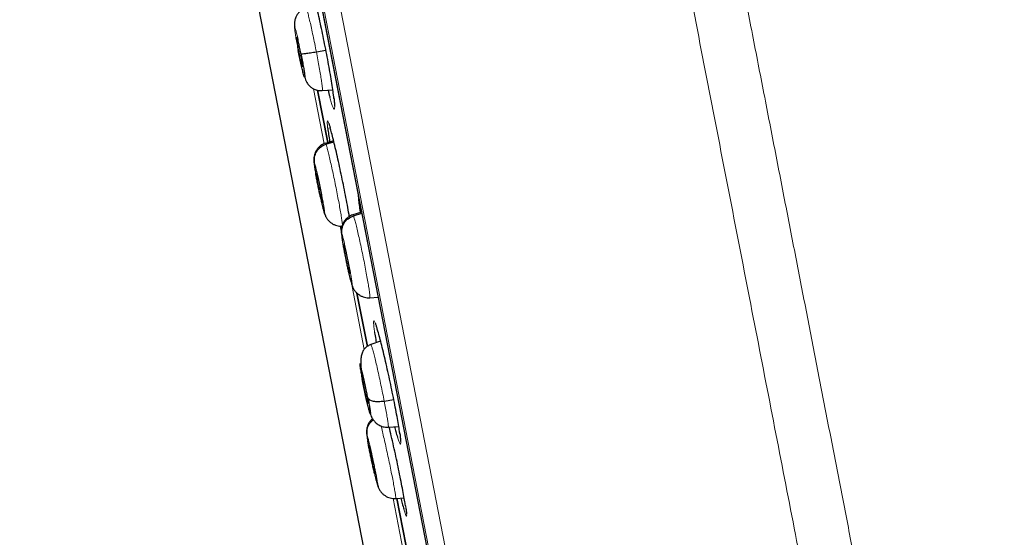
# Model space of a CAD drawing. Header units: millimetres. Extents: x 8 to 2427, y 12 to 2587.
# Tile 84 of 154: x 468 to 497, y 1826 to 1842. Entities that reach past the tile are written whole.
import ezdxf

# ---------------------------------------------------------------- set-up
doc = ezdxf.new("R2010")
doc.units = ezdxf.units.MM

msp = doc.modelspace()

# ---------------------------------------------------------------- linework, layer by layer
at = {"color": 252, "linetype": 'Continuous', "lineweight": 0}
for p, q in [((467.925, 1889.59), (485.857, 1797.336)), ((485.288, 1797.698), (467.532, 1889.041)), ((467.622, 1888.303), (485.095, 1798.415)), ((476.372, 1839.567), (476.693, 1837.915)), ((476.991, 1839.237), (476.985, 1839.279)), ((477.175, 1835.438), (477.205, 1835.28)), ((477.282, 1834.884), (477.287, 1834.859)), ((477.528, 1833.619), (477.896, 1831.728)), ((478.972, 1829.159), (478.969, 1829.181)), ((478.767, 1827.244), (479.347, 1824.259))]:
    msp.add_line(p, q, dxfattribs=at)
at = {"color": 7, "linetype": 'Continuous', "lineweight": 30}
for p, q in [((467.628, 1888.268), (485.087, 1798.45)), ((469.928, 1866.641), (479.194, 1818.974)), ((475.928, 1840.7), (475.964, 1840.708)), ((476.455, 1840.68), (476.742, 1840.733)), ((476.798, 1837.947), (476.491, 1839.524)), ((476.491, 1839.523), (476.798, 1837.948)), ((476.634, 1839.512), (476.951, 1839.534)), ((476.975, 1838.006), (476.726, 1837.925)), ((476.745, 1837.899), (476.982, 1837.975)), ((476.727, 1837.919), (476.729, 1837.926)), ((476.636, 1836.151), (476.63, 1836.161)), ((476.69, 1835.858), (476.712, 1835.783)), ((477.815, 1835.857), (477.551, 1835.771)), ((477.552, 1835.765), (477.554, 1835.772)), ((477.571, 1835.745), (477.822, 1835.825)), ((477.462, 1833.997), (477.456, 1834.007)), ((477.515, 1833.704), (477.541, 1833.619)), ((477.989, 1831.817), (477.678, 1833.419)), ((477.678, 1833.417), (477.989, 1831.819)), ((478.064, 1833.289), (478.061, 1833.281)), ((478.065, 1833.283), (478.312, 1833.3)), ((478.311, 1833.3), (478.315, 1833.285)), ((478.388, 1831.973), (478.094, 1831.878)), ((477.87, 1830.711), (477.9, 1830.719)), ((478.496, 1830.174), (478.785, 1830.216)), ((478.617, 1829.387), (478.934, 1829.409)), ((478.234, 1827.955), (478.229, 1827.966)), ((478.291, 1827.663), (478.312, 1827.598)), ((478.843, 1827.248), (478.841, 1827.241)), ((478.844, 1827.242), (479.098, 1827.26)), ((478.879, 1827.242), (479.416, 1824.478)), ((479.417, 1824.474), (478.879, 1827.239)), ((479.148, 1826.96), (479.15, 1826.943))]:
    msp.add_line(p, q, dxfattribs=at)
at = {"color": 252, "linetype": 'Continuous', "lineweight": 0}
for points, knots in [([(478.116, 1891.756), (478.12, 1891.734), (478.129, 1891.689), (478.199, 1891.328), (478.311, 1890.754), (478.467, 1889.948), (478.667, 1888.92), (478.909, 1887.674), (479.193, 1886.217), (479.516, 1884.555), (479.877, 1882.698), (480.274, 1880.653), (480.706, 1878.432), (481.17, 1876.046), (481.663, 1873.506), (482.184, 1870.826), (482.73, 1868.019), (483.298, 1865.098), (483.885, 1862.079), (484.488, 1858.977), (485.104, 1855.807), (485.73, 1852.585), (486.363, 1849.327), (487, 1846.05), (487.638, 1842.77), (488.273, 1839.503), (488.902, 1836.266), (489.522, 1833.075), (490.131, 1829.946), (490.724, 1826.895), (491.299, 1823.937), (491.853, 1821.087), (492.383, 1818.358), (492.887, 1815.766), (493.362, 1813.322), (493.806, 1811.04), (494.216, 1808.929), (494.59, 1807.002), (494.928, 1805.267), (495.225, 1803.738), (495.485, 1802.401), (495.622, 1801.694), (495.691, 1801.34)], [0, 0, 0, 0, 0.025, 0.05, 0.075, 0.1, 0.125, 0.15, 0.175, 0.2, 0.225, 0.25, 0.275, 0.3, 0.325, 0.35, 0.375, 0.4, 0.425, 0.45, 0.475, 0.5, 0.525, 0.55, 0.575, 0.6, 0.625, 0.65, 0.675, 0.7, 0.725, 0.75, 0.775, 0.8, 0.825, 0.85, 0.875, 0.9, 0.925, 0.95, 0.975, 1, 1, 1, 1]), ([(497.148, 1802.229), (497.11, 1802.426), (497.033, 1802.819), (496.902, 1803.493), (496.76, 1804.224), (496.605, 1805.02), (496.44, 1805.872), (496.264, 1806.778), (496.078, 1807.735), (495.881, 1808.748), (495.672, 1809.822), (495.452, 1810.956), (495.22, 1812.151), (494.978, 1813.397), (494.726, 1814.692), (494.466, 1816.027), (494.2, 1817.399), (493.927, 1818.803), (493.646, 1820.247), (493.356, 1821.738), (493.058, 1823.273), (492.751, 1824.852), (492.438, 1826.463), (492.119, 1828.103), (491.796, 1829.762), (491.471, 1831.435), (491.144, 1833.12), (490.813, 1834.824), (490.476, 1836.555), (490.135, 1838.311), (489.789, 1840.088), (489.442, 1841.875), (489.094, 1843.667), (488.747, 1845.45), (488.403, 1847.221), (488.061, 1848.978), (487.721, 1850.728), (487.381, 1852.479), (487.041, 1854.228), (486.702, 1855.971), (486.366, 1857.696), (486.035, 1859.402), (485.71, 1861.074), (485.391, 1862.712), (485.08, 1864.315), (484.774, 1865.889), (484.472, 1867.442), (484.175, 1868.971), (483.883, 1870.472), (483.599, 1871.935), (483.323, 1873.356), (483.056, 1874.725), (482.801, 1876.04), (482.556, 1877.301), (482.32, 1878.514), (482.093, 1879.684), (481.874, 1880.808), (481.665, 1881.885), (481.467, 1882.904), (481.28, 1883.865), (481.106, 1884.76), (480.945, 1885.589), (480.796, 1886.352), (480.66, 1887.052), (480.536, 1887.693), (480.423, 1888.271), (480.323, 1888.785), (480.237, 1889.231), (480.163, 1889.609), (480.103, 1889.917), (480.057, 1890.156), (480.024, 1890.325), (480.004, 1890.431), (480.001, 1890.444), (480, 1890.451)], [0, 0, 0, 0, 0.013945, 0.02789, 0.041835, 0.055781, 0.069728, 0.083426, 0.097126, 0.110826, 0.124528, 0.138481, 0.152437, 0.166395, 0.180356, 0.194319, 0.208035, 0.221754, 0.235476, 0.249202, 0.263181, 0.277165, 0.291153, 0.305146, 0.319147, 0.332905, 0.346672, 0.360448, 0.374234, 0.388281, 0.402337, 0.416398, 0.430461, 0.444524, 0.458331, 0.472132, 0.485923, 0.499702, 0.513718, 0.527724, 0.541722, 0.555714, 0.569704, 0.583443, 0.597184, 0.610928, 0.624677, 0.638684, 0.652696, 0.666713, 0.680732, 0.694752, 0.708523, 0.722296, 0.73607, 0.749845, 0.763872, 0.777899, 0.791927, 0.805955, 0.819984, 0.833763, 0.847543, 0.861323, 0.875104, 0.88909, 0.903078, 0.917066, 0.931055, 0.945045, 0.958784, 0.972523, 0.986262, 1, 1, 1, 1]), ([(476.143, 1841.998), (476.144, 1842), (476.148, 1842.006), (476.163, 1841.969), (476.188, 1841.887), (476.223, 1841.757), (476.263, 1841.59), (476.308, 1841.39), (476.356, 1841.166), (476.406, 1840.926), (476.438, 1840.762), (476.455, 1840.68)], [0, 0, 0, 0, 0.045995, 0.165241, 0.284331, 0.403484, 0.522738, 0.642007, 0.761318, 0.880577, 1, 1, 1, 1]), ([(475.912, 1840.72), (475.899, 1840.785), (475.874, 1840.917), (475.842, 1841.096), (475.818, 1841.247), (475.803, 1841.359), (475.798, 1841.424), (475.804, 1841.437), (475.819, 1841.399), (475.844, 1841.311), (475.876, 1841.18), (475.913, 1841.014), (475.953, 1840.825), (475.98, 1840.692), (475.993, 1840.626)], [0, 0, 0, 0, 0.0833363, 0.1666704, 0.2500048, 0.3333392, 0.4166734, 0.5000029, 0.5833358, 0.6666684, 0.7500026, 0.8333373, 0.9166672, 1, 1, 1, 1]), ([(476.455, 1840.68), (476.47, 1840.598), (476.502, 1840.436), (476.543, 1840.205), (476.579, 1839.996), (476.608, 1839.815), (476.628, 1839.671), (476.639, 1839.57), (476.641, 1839.517), (476.635, 1839.517), (476.633, 1839.517)], [0, 0, 0, 0, 0.13071, 0.261241, 0.391828, 0.522369, 0.652893, 0.783308, 0.913653, 1, 1, 1, 1]), ([(476.865, 1839.305), (476.879, 1839.256), (476.909, 1839.147), (476.946, 1839.034), (476.977, 1838.961), (476.998, 1838.941), (477.008, 1838.975), (477.007, 1839.05), (477.001, 1839.141), (476.994, 1839.205), (476.991, 1839.237)], [0, 0, 0, 0, 0.117774, 0.259824, 0.402048, 0.544273, 0.686594, 0.828914, 0.914457, 1, 1, 1, 1]), ([(476.867, 1838.412), (476.865, 1838.421), (476.847, 1838.482), (476.824, 1838.548), (476.799, 1838.604), (476.785, 1838.603), (476.782, 1838.556), (476.786, 1838.486), (476.792, 1838.432), (476.795, 1838.404)], [0, 0, 0, 0, 0.0323678, 0.2169626, 0.4015575, 0.586226, 0.7708939, 0.8864825, 1, 1, 1, 1]), ([(476.729, 1837.926), (476.729, 1837.927), (476.731, 1837.936), (476.739, 1837.916), (476.745, 1837.899)], [0, 0, 0, 0, 0.140876, 1, 1, 1, 1]), ([(476.745, 1837.899), (476.753, 1837.877), (476.767, 1837.833), (476.801, 1837.708), (476.84, 1837.548), (476.885, 1837.354), (476.934, 1837.134), (476.984, 1836.897), (477.035, 1836.652), (477.083, 1836.408), (477.128, 1836.174), (477.167, 1835.959), (477.199, 1835.772), (477.222, 1835.621), (477.236, 1835.516), (477.238, 1835.483), (477.238, 1835.469)], [0, 0, 0, 0, 0.0728762, 0.1456576, 0.2184693, 0.2912541, 0.3640303, 0.4367438, 0.509419, 0.5821913, 0.6549635, 0.7276387, 0.8003522, 0.8731284, 0.9459132, 1, 1, 1, 1]), ([(476.434, 1837.031), (476.434, 1837.032), (476.433, 1837.035), (476.432, 1837.046), (476.426, 1837.076), (476.418, 1837.123), (476.41, 1837.172), (476.405, 1837.209), (476.398, 1837.255), (476.391, 1837.306), (476.389, 1837.346), (476.392, 1837.36), (476.399, 1837.343), (476.402, 1837.334)], [0, 0, 0, 0, 0.001694, 0.013756, 0.04613, 0.129601, 0.221592, 0.287412, 0.333478, 0.500026, 0.666625, 0.833109, 1, 1, 1, 1]), ([(476.402, 1837.334), (476.409, 1837.315), (476.421, 1837.276), (476.451, 1837.159), (476.487, 1837.006), (476.527, 1836.825), (476.568, 1836.628), (476.608, 1836.429), (476.643, 1836.242), (476.672, 1836.078), (476.693, 1835.95), (476.703, 1835.867), (476.703, 1835.83), (476.694, 1835.848), (476.69, 1835.858)], [0, 0, 0, 0, 0.083335, 0.166666, 0.249998, 0.333328, 0.416663, 0.5, 0.583334, 0.666672, 0.750002, 0.833334, 0.916665, 1, 1, 1, 1]), ([(476.69, 1835.858), (476.685, 1835.871), (476.676, 1835.897), (476.656, 1835.973), (476.632, 1836.07), (476.606, 1836.183), (476.587, 1836.269), (476.578, 1836.309)], [0, 0, 0, 0, 0.204678, 0.408669, 0.612584, 0.816279, 1, 1, 1, 1]), ([(477.714, 1836.377), (477.714, 1836.373), (477.715, 1836.35), (477.72, 1836.275), (477.731, 1836.183), (477.737, 1836.127)], [0, 0, 0, 0, 0.073604, 0.435443, 1, 1, 1, 1]), ([(477.554, 1835.772), (477.554, 1835.773), (477.557, 1835.782), (477.565, 1835.762), (477.571, 1835.745)], [0, 0, 0, 0, 0.141629, 1, 1, 1, 1]), ([(477.571, 1835.745), (477.579, 1835.723), (477.595, 1835.679), (477.629, 1835.554), (477.669, 1835.394), (477.714, 1835.201), (477.764, 1834.981), (477.814, 1834.744), (477.865, 1834.499), (477.913, 1834.255), (477.958, 1834.021), (477.997, 1833.805), (478.028, 1833.619), (478.051, 1833.466), (478.064, 1833.358), (478.069, 1833.297), (478.065, 1833.291), (478.064, 1833.289)], [0, 0, 0, 0, 0.069098, 0.138106, 0.207143, 0.276154, 0.345157, 0.4141, 0.483008, 0.552007, 0.621006, 0.689914, 0.758857, 0.82786, 0.896871, 0.965908, 1, 1, 1, 1]), ([(477.515, 1833.704), (477.512, 1833.713), (477.505, 1833.732), (477.487, 1833.795), (477.461, 1833.895), (477.428, 1834.037), (477.395, 1834.181), (477.367, 1834.315), (477.345, 1834.417), (477.331, 1834.487), (477.322, 1834.532), (477.315, 1834.571), (477.309, 1834.602), (477.302, 1834.637), (477.291, 1834.692), (477.278, 1834.764), (477.263, 1834.844), (477.253, 1834.905), (477.245, 1834.953), (477.239, 1834.986), (477.234, 1835.019), (477.229, 1835.051), (477.223, 1835.099), (477.216, 1835.151), (477.214, 1835.192), (477.217, 1835.206), (477.225, 1835.189), (477.229, 1835.181)], [0, 0, 0, 0, 0.048264, 0.094129, 0.178967, 0.254907, 0.321883, 0.379913, 0.428923, 0.450069, 0.468978, 0.485656, 0.500099, 0.507909, 0.532219, 0.571647, 0.606319, 0.647628, 0.666003, 0.685426, 0.705895, 0.727419, 0.750009, 0.811373, 0.87348, 0.936292, 1, 1, 1, 1]), ([(477.229, 1835.181), (477.235, 1835.161), (477.248, 1835.123), (477.279, 1835.005), (477.315, 1834.853), (477.356, 1834.672), (477.397, 1834.475), (477.437, 1834.276), (477.472, 1834.088), (477.501, 1833.925), (477.52, 1833.796), (477.53, 1833.713), (477.529, 1833.676), (477.52, 1833.694), (477.515, 1833.704)], [0, 0, 0, 0, 0.083335, 0.166666, 0.249998, 0.333328, 0.416666, 0.5, 0.583337, 0.666671, 0.750002, 0.833334, 0.916665, 1, 1, 1, 1]), ([(478.272, 1832.388), (478.268, 1832.401), (478.249, 1832.466), (478.223, 1832.535), (478.195, 1832.592), (478.179, 1832.591), (478.175, 1832.546), (478.179, 1832.474), (478.188, 1832.385), (478.2, 1832.296), (478.207, 1832.243)], [0, 0, 0, 0, 0.038026, 0.193984, 0.349941, 0.505924, 0.661905, 0.759575, 0.857244, 1, 1, 1, 1]), ([(478.095, 1831.878), (478.095, 1831.878), (478.096, 1831.887), (478.108, 1831.86), (478.13, 1831.796), (478.162, 1831.684), (478.201, 1831.533), (478.246, 1831.346), (478.296, 1831.131), (478.347, 1830.897), (478.399, 1830.653), (478.45, 1830.406), (478.481, 1830.251), (478.496, 1830.174)], [0, 0, 0, 0, 0.000226, 0.100082, 0.20007, 0.300058, 0.399914, 0.499824, 0.599817, 0.699824, 0.799866, 0.899864, 1, 1, 1, 1]), ([(477.835, 1830.826), (477.823, 1830.885), (477.801, 1831.004), (477.776, 1831.146), (477.762, 1831.249), (477.758, 1831.304), (477.765, 1831.307), (477.782, 1831.258), (477.809, 1831.161), (477.844, 1831.023), (477.883, 1830.851), (477.926, 1830.66), (477.968, 1830.459), (477.993, 1830.333), (478.005, 1830.27)], [0, 0, 0, 0, 0.083336, 0.16667, 0.250005, 0.333339, 0.416673, 0.500003, 0.583336, 0.666668, 0.750003, 0.833337, 0.916667, 1, 1, 1, 1]), ([(478.496, 1830.174), (478.51, 1830.099), (478.539, 1829.951), (478.573, 1829.76), (478.599, 1829.601), (478.616, 1829.48), (478.622, 1829.41), (478.622, 1829.38), (478.617, 1829.388), (478.617, 1829.388)], [0, 0, 0, 0, 0.1657717, 0.3313156, 0.4969315, 0.6624892, 0.8280252, 0.9934217, 1, 1, 1, 1]), ([(478.401, 1829.426), (478.407, 1829.399), (478.427, 1829.321), (478.467, 1829.154), (478.517, 1828.936), (478.57, 1828.699), (478.623, 1828.454), (478.674, 1828.211), (478.721, 1827.977), (478.763, 1827.763), (478.798, 1827.577), (478.824, 1827.425), (478.84, 1827.317), (478.846, 1827.256), (478.844, 1827.25), (478.843, 1827.248)], [0, 0, 0, 0, 0.043372, 0.126653, 0.209923, 0.293123, 0.37628, 0.459547, 0.542812, 0.625966, 0.709164, 0.792435, 0.875715, 0.959027, 1, 1, 1, 1]), ([(477.999, 1828.98), (477.997, 1828.992), (477.993, 1829.012), (477.986, 1829.057), (477.978, 1829.108), (477.975, 1829.148), (477.977, 1829.162), (477.984, 1829.145), (477.987, 1829.136)], [0, 0, 0, 0, 0.080625, 0.140018, 0.354907, 0.569863, 0.784669, 1, 1, 1, 1]), ([(477.987, 1829.136), (477.993, 1829.117), (478.006, 1829.078), (478.036, 1828.961), (478.073, 1828.808), (478.115, 1828.627), (478.158, 1828.431), (478.2, 1828.232), (478.237, 1828.045), (478.268, 1827.882), (478.291, 1827.754), (478.303, 1827.671), (478.304, 1827.634), (478.296, 1827.653), (478.291, 1827.663)], [0, 0, 0, 0, 0.083335, 0.166666, 0.249999, 0.333329, 0.416664, 0.500001, 0.583335, 0.666673, 0.750003, 0.833335, 0.916665, 1, 1, 1, 1]), ([(478.894, 1829.088), (478.908, 1829.043), (478.937, 1828.954), (478.967, 1828.884), (478.987, 1828.863), (478.996, 1828.896), (478.993, 1828.97), (478.985, 1829.062), (478.976, 1829.126), (478.972, 1829.159)], [0, 0, 0, 0, 0.160824, 0.321765, 0.482705, 0.643627, 0.804548, 0.902274, 1, 1, 1, 1]), ([(478.291, 1827.663), (478.287, 1827.676), (478.278, 1827.702), (478.258, 1827.778), (478.233, 1827.874), (478.214, 1827.955), (478.205, 1827.995)], [0, 0, 0, 0, 0.250748, 0.500647, 0.750455, 1, 1, 1, 1]), ([(479.087, 1826.917), (479.099, 1826.876), (479.125, 1826.791), (479.152, 1826.723), (479.169, 1826.701), (479.174, 1826.735), (479.169, 1826.809), (479.157, 1826.9), (479.147, 1826.965), (479.142, 1826.998)], [0, 0, 0, 0, 0.151087, 0.313598, 0.476108, 0.638557, 0.801005, 0.900503, 1, 1, 1, 1])]:
    msp.add_open_spline(points, degree=3, knots=knots, dxfattribs=at)
at = {"color": 7, "linetype": 'Continuous', "lineweight": 30}
for points, knots in [([(476.985, 1839.279), (476.981, 1839.313), (476.97, 1839.407), (476.942, 1839.602), (476.901, 1839.858), (476.852, 1840.142), (476.797, 1840.445), (476.737, 1840.758), (476.674, 1841.073), (476.61, 1841.381), (476.546, 1841.672), (476.484, 1841.939), (476.426, 1842.173), (476.38, 1842.349), (476.357, 1842.426), (476.348, 1842.455)], [0, 0, 0, 0, 0.0470654, 0.129341, 0.2116161, 0.2937833, 0.3759503, 0.4580275, 0.5401047, 0.6221496, 0.7041948, 0.7862791, 0.8683639, 0.950542, 1, 1, 1, 1]), ([(476.143, 1842.001), (476.102, 1841.984), (476.026, 1841.953), (475.938, 1841.878), (475.877, 1841.802), (475.839, 1841.73), (475.817, 1841.668), (475.806, 1841.618), (475.801, 1841.581), (475.799, 1841.537), (475.8, 1841.488), (475.804, 1841.446), (475.805, 1841.428)], [0, 0, 0, 0, 0.146195, 0.27502, 0.38699, 0.483236, 0.565508, 0.636788, 0.703614, 0.781697, 0.907366, 1, 1, 1, 1]), ([(475.928, 1840.7), (475.923, 1840.729), (475.912, 1840.787), (475.892, 1840.896), (475.876, 1840.99), (475.867, 1841.059), (475.863, 1841.096), (475.862, 1841.116), (475.865, 1841.119), (475.872, 1841.105), (475.881, 1841.075), (475.893, 1841.028), (475.913, 1840.948), (475.935, 1840.846), (475.959, 1840.733), (475.97, 1840.674), (475.976, 1840.645)], [0, 0, 0, 0, 0.062684, 0.125226, 0.250206, 0.312843, 0.375206, 0.437536, 0.499999, 0.562463, 0.624793, 0.687156, 0.749793, 0.874773, 0.937316, 1, 1, 1, 1]), ([(475.993, 1840.626), (476.005, 1840.56), (476.03, 1840.429), (476.062, 1840.249), (476.087, 1840.098), (476.102, 1839.987), (476.107, 1839.922), (476.101, 1839.908), (476.085, 1839.947), (476.061, 1840.034), (476.029, 1840.166), (475.991, 1840.332), (475.951, 1840.521), (475.925, 1840.653), (475.912, 1840.72)], [0, 0, 0, 0, 0.083333, 0.166663, 0.249997, 0.333332, 0.416664, 0.499997, 0.583327, 0.666661, 0.749995, 0.83333, 0.916664, 1, 1, 1, 1]), ([(475.976, 1840.645), (475.982, 1840.616), (475.993, 1840.558), (476.012, 1840.45), (476.028, 1840.355), (476.038, 1840.287), (476.042, 1840.249), (476.042, 1840.229), (476.039, 1840.226), (476.033, 1840.24), (476.023, 1840.27), (476.011, 1840.317), (475.992, 1840.397), (475.969, 1840.5), (475.946, 1840.613), (475.934, 1840.671), (475.928, 1840.7)], [0, 0, 0, 0, 0.062684, 0.1252266, 0.2502067, 0.3128438, 0.3752071, 0.437537, 0.5000004, 0.5624638, 0.624794, 0.6871574, 0.7497943, 0.8747736, 0.9373159, 1, 1, 1, 1]), ([(475.993, 1840.626), (476.003, 1840.623), (476.023, 1840.619), (476.129, 1840.628), (476.276, 1840.648), (476.395, 1840.669), (476.455, 1840.68)], [0, 0, 0, 0, 0.248355, 0.499426, 0.750545, 1, 1, 1, 1]), ([(476.103, 1839.926), (476.104, 1839.921), (476.114, 1839.887), (476.13, 1839.844), (476.152, 1839.793), (476.171, 1839.754), (476.202, 1839.706), (476.247, 1839.654), (476.31, 1839.599), (476.396, 1839.55), (476.507, 1839.513), (476.59, 1839.513), (476.635, 1839.512)], [0, 0, 0, 0, 0.021915, 0.163569, 0.256462, 0.339435, 0.423166, 0.513691, 0.614602, 0.728282, 0.85641, 1, 1, 1, 1]), ([(476.808, 1839.524), (476.825, 1839.455), (476.846, 1839.373), (476.862, 1839.314), (476.865, 1839.305)], [0, 0, 0, 0, 0.8404871, 1, 1, 1, 1]), ([(476.983, 1839.293), (476.986, 1839.267), (476.993, 1839.211), (476.999, 1839.146), (477.001, 1839.113), (477.002, 1839.098)], [0, 0, 0, 0, 0.328589, 0.696868, 1, 1, 1, 1]), ([(477.002, 1839.098), (477.002, 1839.089), (477.003, 1839.069), (477.003, 1839.049), (477.002, 1839.039), (477.003, 1839.041), (477.003, 1839.041)], [0, 0, 0, 0, 0.2656532, 0.6432808, 0.9532036, 1, 1, 1, 1]), ([(476.795, 1838.404), (476.795, 1838.404), (476.799, 1838.362), (476.816, 1838.242), (476.838, 1838.094), (476.855, 1837.99), (476.859, 1837.968)], [0, 0, 0, 0, 0.004938, 0.444413, 0.883886, 1, 1, 1, 1]), ([(476.827, 1838.528), (476.827, 1838.528), (476.827, 1838.527), (476.833, 1838.513), (476.843, 1838.486), (476.856, 1838.448), (476.866, 1838.413), (476.871, 1838.397)], [0, 0, 0, 0, 0.118648, 0.305984, 0.533126, 0.792417, 1, 1, 1, 1]), ([(477.45, 1835.726), (477.446, 1835.747), (477.428, 1835.851), (477.388, 1836.069), (477.331, 1836.369), (477.268, 1836.683), (477.203, 1836.997), (477.137, 1837.304), (477.072, 1837.596), (477.01, 1837.862), (476.953, 1838.097), (476.904, 1838.285), (476.879, 1838.373), (476.867, 1838.412)], [0, 0, 0, 0, 0.024151, 0.123484, 0.222816, 0.322091, 0.421365, 0.520641, 0.619917, 0.719254, 0.81859, 0.91802, 1, 1, 1, 1]), ([(476.728, 1837.93), (476.704, 1837.921), (476.656, 1837.903), (476.587, 1837.86), (476.522, 1837.804), (476.466, 1837.735), (476.429, 1837.667), (476.407, 1837.608), (476.394, 1837.563), (476.386, 1837.519), (476.381, 1837.477), (476.379, 1837.436), (476.381, 1837.388), (476.387, 1837.326), (476.399, 1837.236), (476.415, 1837.139), (476.428, 1837.065), (476.432, 1837.042)], [0, 0, 0, 0, 0.058658, 0.118135, 0.180293, 0.248147, 0.318775, 0.353476, 0.388274, 0.42502, 0.46644, 0.515497, 0.574969, 0.674882, 0.799178, 0.93932, 1, 1, 1, 1]), ([(476.402, 1837.334), (476.398, 1837.394), (476.389, 1837.513), (476.457, 1837.683), (476.577, 1837.825), (476.689, 1837.874), (476.745, 1837.899)], [0, 0, 0, 0, 0.249179, 0.499761, 0.750126, 1, 1, 1, 1]), ([(476.578, 1836.309), (476.577, 1836.314), (476.566, 1836.362), (476.544, 1836.465), (476.514, 1836.613), (476.484, 1836.762), (476.461, 1836.884), (476.447, 1836.959), (476.44, 1836.995), (476.437, 1837.013), (476.435, 1837.025), (476.434, 1837.031)], [0, 0, 0, 0, 0.018968, 0.214636, 0.410968, 0.607413, 0.803846, 0.91372, 0.942492, 0.971253, 1, 1, 1, 1]), ([(476.63, 1836.161), (476.628, 1836.169), (476.622, 1836.185), (476.606, 1836.246), (476.586, 1836.332), (476.562, 1836.436), (476.545, 1836.52), (476.527, 1836.607), (476.509, 1836.694), (476.494, 1836.777), (476.48, 1836.853), (476.469, 1836.918), (476.457, 1836.991), (476.455, 1837.016), (476.454, 1837.033)], [0, 0, 0, 0, 0.0716607, 0.1431726, 0.286063, 0.35766, 0.4289387, 0.5001838, 0.5715864, 0.6429889, 0.7142339, 0.7855126, 0.8571095, 1, 1, 1, 1]), ([(476.455, 1837.037), (476.455, 1837.039), (476.456, 1837.045), (476.459, 1837.036), (476.461, 1837.031)], [0, 0, 0, 0, 0.333872, 1, 1, 1, 1]), ([(476.461, 1837.031), (476.464, 1837.023), (476.469, 1837.007), (476.485, 1836.947), (476.511, 1836.839), (476.547, 1836.674), (476.583, 1836.497), (476.613, 1836.334), (476.632, 1836.215), (476.639, 1836.161), (476.637, 1836.156), (476.636, 1836.155)], [0, 0, 0, 0, 0.0692982, 0.1384525, 0.2766327, 0.4141429, 0.5514124, 0.6886817, 0.8261919, 0.9643721, 1, 1, 1, 1]), ([(476.579, 1836.302), (476.586, 1836.272), (476.601, 1836.2), (476.625, 1836.098), (476.65, 1835.994), (476.673, 1835.904), (476.695, 1835.829), (476.706, 1835.797), (476.712, 1835.781)], [0, 0, 0, 0, 0.12473, 0.294659, 0.46682, 0.641552, 0.819087, 1, 1, 1, 1]), ([(477.737, 1836.127), (477.737, 1836.126), (477.743, 1836.071), (477.756, 1835.976), (477.773, 1835.869), (477.777, 1835.844)], [0, 0, 0, 0, 0.013834, 0.769169, 1, 1, 1, 1]), ([(476.708, 1835.793), (476.72, 1835.764), (476.743, 1835.706), (476.792, 1835.634), (476.85, 1835.572), (476.917, 1835.519), (476.991, 1835.478), (477.096, 1835.437), (477.18, 1835.434), (477.235, 1835.432)], [0, 0, 0, 0, 0.144292, 0.286514, 0.4194199, 0.5418544, 0.6581005, 0.7719816, 1, 1, 1, 1]), ([(477.553, 1835.776), (477.529, 1835.767), (477.481, 1835.749), (477.413, 1835.706), (477.347, 1835.65), (477.291, 1835.582), (477.255, 1835.514), (477.232, 1835.455), (477.22, 1835.411), (477.211, 1835.367), (477.206, 1835.325), (477.205, 1835.284), (477.206, 1835.234), (477.212, 1835.171), (477.224, 1835.079), (477.243, 1834.961), (477.266, 1834.829), (477.29, 1834.698), (477.31, 1834.595), (477.321, 1834.536), (477.324, 1834.523)], [0, 0, 0, 0, 0.0454448, 0.091449, 0.1393604, 0.1914492, 0.2456289, 0.2723086, 0.2991656, 0.3276783, 0.3599781, 0.3983511, 0.4449236, 0.5231133, 0.6197427, 0.7281322, 0.8128085, 0.8964311, 0.9771195, 1, 1, 1, 1]), ([(477.229, 1835.181), (477.224, 1835.24), (477.215, 1835.359), (477.283, 1835.529), (477.403, 1835.671), (477.515, 1835.72), (477.571, 1835.745)], [0, 0, 0, 0, 0.249088, 0.499718, 0.750149, 1, 1, 1, 1]), ([(477.456, 1834.007), (477.454, 1834.015), (477.448, 1834.031), (477.432, 1834.092), (477.411, 1834.178), (477.387, 1834.282), (477.369, 1834.365), (477.351, 1834.453), (477.334, 1834.539), (477.318, 1834.622), (477.304, 1834.699), (477.294, 1834.764), (477.283, 1834.837), (477.281, 1834.862), (477.28, 1834.879)], [0, 0, 0, 0, 0.071661, 0.143174, 0.286067, 0.357663, 0.42894, 0.500185, 0.571587, 0.642989, 0.714234, 0.785511, 0.857108, 1, 1, 1, 1]), ([(477.281, 1834.883), (477.281, 1834.885), (477.282, 1834.891), (477.285, 1834.882), (477.287, 1834.877)], [0, 0, 0, 0, 0.334271, 1, 1, 1, 1]), ([(477.287, 1834.877), (477.29, 1834.869), (477.296, 1834.853), (477.312, 1834.793), (477.338, 1834.685), (477.375, 1834.521), (477.41, 1834.343), (477.441, 1834.18), (477.459, 1834.061), (477.465, 1834.007), (477.463, 1834.002), (477.463, 1834.001)], [0, 0, 0, 0, 0.069295, 0.138446, 0.276621, 0.414122, 0.551382, 0.688643, 0.826144, 0.964318, 1, 1, 1, 1]), ([(477.324, 1834.523), (477.33, 1834.491), (477.345, 1834.416), (477.37, 1834.297), (477.397, 1834.17), (477.424, 1834.05), (477.451, 1833.937), (477.476, 1833.834), (477.5, 1833.744), (477.522, 1833.668), (477.534, 1833.636), (477.54, 1833.62)], [0, 0, 0, 0, 0.081579, 0.194654, 0.306748, 0.41892, 0.531919, 0.646262, 0.762207, 0.879969, 1, 1, 1, 1]), ([(477.536, 1833.632), (477.548, 1833.604), (477.572, 1833.547), (477.621, 1833.477), (477.679, 1833.415), (477.746, 1833.363), (477.82, 1833.323), (477.924, 1833.282), (478.007, 1833.28), (478.062, 1833.278)], [0, 0, 0, 0, 0.14453, 0.28684, 0.41966, 0.542158, 0.658504, 0.772379, 1, 1, 1, 1]), ([(478.227, 1832.512), (478.227, 1832.511), (478.227, 1832.511), (478.234, 1832.497), (478.244, 1832.469), (478.258, 1832.429), (478.27, 1832.391), (478.276, 1832.373)], [0, 0, 0, 0, 0.117562, 0.299473, 0.51865, 0.768229, 1, 1, 1, 1]), ([(478.969, 1829.181), (478.963, 1829.221), (478.949, 1829.319), (478.916, 1829.519), (478.871, 1829.774), (478.817, 1830.057), (478.757, 1830.358), (478.692, 1830.67), (478.624, 1830.984), (478.555, 1831.291), (478.487, 1831.582), (478.421, 1831.848), (478.361, 1832.083), (478.31, 1832.267), (478.284, 1832.352), (478.272, 1832.388)], [0, 0, 0, 0, 0.053505, 0.134056, 0.214606, 0.295066, 0.375526, 0.455949, 0.536372, 0.616829, 0.697287, 0.777833, 0.858379, 0.939031, 1, 1, 1, 1]), ([(478.207, 1832.243), (478.208, 1832.238), (478.216, 1832.18), (478.232, 1832.075), (478.252, 1831.962), (478.257, 1831.931)], [0, 0, 0, 0, 0.055872, 0.737439, 1, 1, 1, 1]), ([(478.095, 1831.872), (478.061, 1831.858), (477.988, 1831.828), (477.909, 1831.757), (477.849, 1831.666), (477.81, 1831.552), (477.791, 1831.414), (477.79, 1831.252), (477.804, 1831.068), (477.824, 1830.932), (477.834, 1830.863)], [0, 0, 0, 0, 0.094346, 0.197345, 0.310016, 0.432303, 0.563452, 0.702266, 0.847754, 1, 1, 1, 1]), ([(477.87, 1830.711), (477.865, 1830.738), (477.855, 1830.791), (477.839, 1830.88), (477.829, 1830.947), (477.825, 1830.983), (477.826, 1830.994), (477.831, 1830.987), (477.839, 1830.963), (477.851, 1830.923), (477.865, 1830.869), (477.881, 1830.802), (477.904, 1830.699), (477.93, 1830.584), (477.954, 1830.467), (477.965, 1830.412), (477.97, 1830.384)], [0, 0, 0, 0, 0.062684, 0.125227, 0.250206, 0.312843, 0.375206, 0.437536, 0.5, 0.562463, 0.624793, 0.687156, 0.749793, 0.874773, 0.937316, 1, 1, 1, 1]), ([(478.005, 1830.27), (478.017, 1830.21), (478.039, 1830.091), (478.064, 1829.949), (478.079, 1829.846), (478.083, 1829.792), (478.076, 1829.788), (478.058, 1829.837), (478.031, 1829.934), (477.997, 1830.073), (477.957, 1830.244), (477.915, 1830.435), (477.872, 1830.636), (477.847, 1830.762), (477.835, 1830.826)], [0, 0, 0, 0, 0.083333, 0.166663, 0.249997, 0.333332, 0.416664, 0.499997, 0.583327, 0.666661, 0.749995, 0.83333, 0.916664, 1, 1, 1, 1]), ([(477.97, 1830.384), (477.975, 1830.357), (477.985, 1830.305), (478.001, 1830.215), (478.011, 1830.148), (478.015, 1830.112), (478.014, 1830.101), (478.009, 1830.108), (478.001, 1830.133), (477.989, 1830.172), (477.975, 1830.226), (477.959, 1830.294), (477.936, 1830.396), (477.91, 1830.512), (477.886, 1830.628), (477.875, 1830.684), (477.87, 1830.711)], [0, 0, 0, 0, 0.062684, 0.125227, 0.250207, 0.312844, 0.375207, 0.437537, 0.500001, 0.562464, 0.624794, 0.687157, 0.749794, 0.874774, 0.937316, 1, 1, 1, 1]), ([(478.005, 1830.27), (478.019, 1830.249), (478.046, 1830.207), (478.161, 1830.17), (478.315, 1830.155), (478.436, 1830.167), (478.496, 1830.174)], [0, 0, 0, 0, 0.248375, 0.499434, 0.750537, 1, 1, 1, 1]), ([(478.076, 1829.798), (478.076, 1829.797), (478.08, 1829.781), (478.094, 1829.744), (478.123, 1829.678), (478.169, 1829.602), (478.236, 1829.522), (478.332, 1829.448), (478.462, 1829.391), (478.563, 1829.388), (478.617, 1829.387)], [0, 0, 0, 0, 0.0024728, 0.1027488, 0.2090181, 0.3284018, 0.4654296, 0.6224622, 0.8006976, 1, 1, 1, 1]), ([(478.148, 1829.641), (478.134, 1829.629), (478.096, 1829.598), (478.047, 1829.535), (478.01, 1829.467), (477.989, 1829.407), (477.977, 1829.362), (477.969, 1829.318), (477.965, 1829.276), (477.964, 1829.236), (477.967, 1829.188), (477.974, 1829.128), (477.983, 1829.068), (477.992, 1829.016), (477.995, 1829.003)], [0, 0, 0, 0, 0.057838, 0.155284, 0.256813, 0.306583, 0.356286, 0.408459, 0.466928, 0.535908, 0.61938, 0.759583, 0.935193, 1, 1, 1, 1]), ([(477.987, 1829.136), (477.982, 1829.195), (477.972, 1829.313), (478.036, 1829.487), (478.122, 1829.571), (478.164, 1829.613)], [0, 0, 0, 0, 0.333412, 0.667617, 1, 1, 1, 1]), ([(479.142, 1826.998), (479.135, 1827.044), (479.118, 1827.149), (479.081, 1827.356), (479.033, 1827.61), (478.977, 1827.893), (478.915, 1828.194), (478.849, 1828.506), (478.78, 1828.819), (478.712, 1829.119), (478.669, 1829.302), (478.648, 1829.389)], [0, 0, 0, 0, 0.089299, 0.204362, 0.319424, 0.434415, 0.549406, 0.664393, 0.77938, 0.894433, 1, 1, 1, 1]), ([(478.806, 1829.4), (478.819, 1829.35), (478.851, 1829.227), (478.878, 1829.14), (478.894, 1829.088)], [0, 0, 0, 0, 0.404193, 1, 1, 1, 1]), ([(478.966, 1829.195), (478.97, 1829.168), (478.977, 1829.113), (478.984, 1829.055), (478.986, 1829.027), (478.987, 1829.016)], [0, 0, 0, 0, 0.375548, 0.767903, 1, 1, 1, 1]), ([(478.205, 1827.995), (478.195, 1828.038), (478.175, 1828.124), (478.142, 1828.269), (478.11, 1828.417), (478.079, 1828.565), (478.054, 1828.687), (478.039, 1828.762), (478.032, 1828.798), (478.029, 1828.816), (478.027, 1828.828), (478.025, 1828.838), (478.023, 1828.849), (478.017, 1828.879), (478.009, 1828.925), (478.002, 1828.963), (477.999, 1828.98), (477.999, 1828.98)], [0, 0, 0, 0, 0.1354321, 0.2712357, 0.4074949, 0.5438297, 0.6801586, 0.7564154, 0.7763844, 0.7963458, 0.8162979, 0.8176812, 0.8275313, 0.8539687, 0.9221306, 0.997273, 1, 1, 1, 1]), ([(478.229, 1827.966), (478.226, 1827.974), (478.221, 1827.989), (478.205, 1828.05), (478.183, 1828.136), (478.159, 1828.24), (478.141, 1828.323), (478.122, 1828.41), (478.104, 1828.497), (478.087, 1828.58), (478.072, 1828.656), (478.06, 1828.721), (478.048, 1828.793), (478.045, 1828.819), (478.043, 1828.836)], [0, 0, 0, 0, 0.071661, 0.143172, 0.28606, 0.357659, 0.428941, 0.50019, 0.571594, 0.642996, 0.714238, 0.785515, 0.857111, 1, 1, 1, 1]), ([(478.044, 1828.84), (478.044, 1828.841), (478.044, 1828.847), (478.047, 1828.839), (478.05, 1828.833)], [0, 0, 0, 0, 0.333365, 1, 1, 1, 1]), ([(478.05, 1828.833), (478.052, 1828.825), (478.057, 1828.809), (478.074, 1828.749), (478.095, 1828.662), (478.119, 1828.559), (478.137, 1828.475), (478.156, 1828.388), (478.174, 1828.302), (478.191, 1828.219), (478.206, 1828.143), (478.218, 1828.077), (478.23, 1828.007), (478.236, 1827.965), (478.235, 1827.96), (478.234, 1827.959)], [0, 0, 0, 0, 0.069119, 0.138093, 0.275912, 0.344971, 0.413725, 0.482446, 0.551317, 0.620186, 0.688901, 0.75765, 0.826707, 0.964526, 1, 1, 1, 1]), ([(478.987, 1829.016), (478.988, 1829.008), (478.989, 1828.987), (478.99, 1828.968), (478.989, 1828.957), (478.989, 1828.959), (478.989, 1828.959)], [0, 0, 0, 0, 0.262834, 0.639173, 0.946992, 1, 1, 1, 1]), ([(478.204, 1827.996), (478.211, 1827.968), (478.227, 1827.901), (478.25, 1827.807), (478.273, 1827.717), (478.295, 1827.643), (478.305, 1827.612), (478.311, 1827.596)], [0, 0, 0, 0, 0.1507313, 0.3582299, 0.5687542, 0.782474, 1, 1, 1, 1]), ([(478.307, 1827.606), (478.319, 1827.577), (478.343, 1827.518), (478.392, 1827.445), (478.45, 1827.381), (478.518, 1827.327), (478.594, 1827.285), (478.701, 1827.243), (478.785, 1827.24), (478.842, 1827.238)], [0, 0, 0, 0, 0.14379, 0.285805, 0.418829, 0.54127, 0.657509, 0.771512, 1, 1, 1, 1]), ([(478.996, 1827.253), (479.01, 1827.199), (479.042, 1827.073), (479.073, 1826.964), (479.086, 1826.92), (479.087, 1826.917)], [0, 0, 0, 0, 0.410798, 0.961425, 1, 1, 1, 1]), ([(479.15, 1826.943), (479.153, 1826.924), (479.158, 1826.888), (479.161, 1826.861), (479.162, 1826.848)], [0, 0, 0, 0, 0.519287, 1, 1, 1, 1]), ([(479.162, 1826.848), (479.163, 1826.84), (479.166, 1826.818), (479.167, 1826.796), (479.167, 1826.784), (479.167, 1826.785), (479.167, 1826.785)], [0, 0, 0, 0, 0.245323, 0.609795, 0.908173, 1, 1, 1, 1])]:
    msp.add_open_spline(points, degree=3, knots=knots, dxfattribs=at)

doc.saveas('drawing.dxf')
